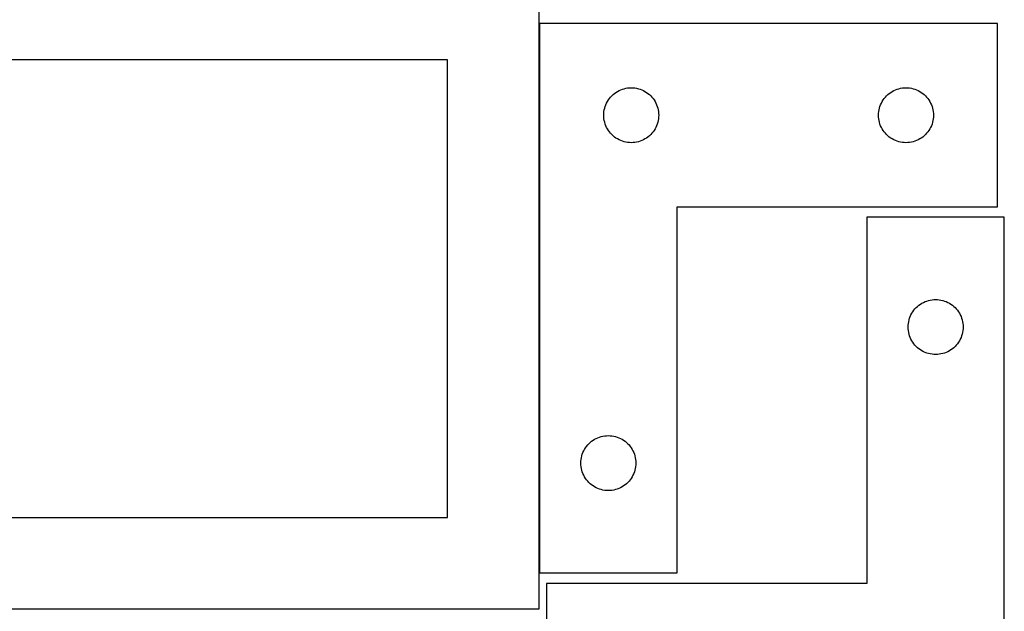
# Model space of a CAD drawing. Header units: millimetres. Extents: x 7 to 1243, y 7 to 2493.
# Tile 17 of 18: x 921 to 1243, y 2121 to 2315. Entities that reach past the tile are written whole.
import ezdxf

# ---------------------------------------------------------------- set-up
doc = ezdxf.new("R2010")
doc.units = ezdxf.units.MM
doc.layers.add('COMMON', color=5, linetype='CONTINUOUS', true_color=0x0000ff)
doc.layers.add('CUT', color=7, linetype='CONTINUOUS', true_color=0x000000)

msp = doc.modelspace()

# ---------------------------------------------------------------- linework, layer by layer
at = {"layer": 'COMMON'}
msp.add_line((1091.183739, 2133.535704), (1091.183739, 2313.535704), dxfattribs=at)
at = {"layer": 'CUT'}
for p, q in [((1091.083738, 2121.730531), (1091.083738, 2331.730531)), ((1091.283739, 2313.535704), (1091.283739, 2133.535704)), ((1241.283739, 2313.535704), (1091.283739, 2313.535704)), ((1241.283739, 2253.535704), (1241.283739, 2313.535704)), ((1061.083738, 2301.730531), (851.083738, 2301.730531)), ((1061.083738, 2151.730531), (1061.083738, 2301.730531)), ((1114.517181, 2289.469816), (1114.919778, 2289.899665)), ((1114.919778, 2289.899665), (1115.349627, 2290.302262)), ((1115.349627, 2290.302262), (1115.804886, 2290.675884)), ((1115.804886, 2290.675884), (1116.283607, 2291.01893)), ((1116.283607, 2291.01893), (1116.783739, 2291.329933)), ((1116.783739, 2291.329933), (1117.303141, 2291.607559)), ((1117.303141, 2291.607559), (1117.839588, 2291.85062)), ((1117.839588, 2291.85062), (1118.390784, 2292.058075)), ((1118.390784, 2292.058075), (1118.954368, 2292.229036)), ((1118.954368, 2292.229036), (1119.527926, 2292.362771)), ((1119.527926, 2292.362771), (1120.109004, 2292.458708)), ((1120.109004, 2292.458708), (1120.695111, 2292.516434)), ((1120.695111, 2292.516434), (1121.283739, 2292.535704)), ((1121.283739, 2292.535704), (1121.872367, 2292.516434)), ((1121.872367, 2292.516434), (1122.458475, 2292.458708)), ((1122.458475, 2292.458708), (1123.039552, 2292.362771)), ((1123.039552, 2292.362771), (1123.613111, 2292.229036)), ((1123.613111, 2292.229036), (1124.176694, 2292.058075)), ((1124.176694, 2292.058075), (1124.72789, 2291.85062)), ((1124.72789, 2291.85062), (1125.264338, 2291.607559)), ((1125.264338, 2291.607559), (1125.783739, 2291.329933)), ((1125.783739, 2291.329933), (1126.283871, 2291.01893)), ((1126.283871, 2291.01893), (1126.762592, 2290.675884)), ((1126.762592, 2290.675884), (1127.217852, 2290.302262)), ((1127.217852, 2290.302262), (1127.6477, 2289.899665)), ((1127.6477, 2289.899665), (1128.050298, 2289.469816)), ((1204.517181, 2289.469816), (1204.919778, 2289.899665)), ((1204.919778, 2289.899665), (1205.349627, 2290.302262)), ((1205.349627, 2290.302262), (1205.804886, 2290.675884)), ((1205.804886, 2290.675884), (1206.283607, 2291.01893)), ((1206.283607, 2291.01893), (1206.783739, 2291.329933)), ((1206.783739, 2291.329933), (1207.303141, 2291.607559)), ((1207.303141, 2291.607559), (1207.839588, 2291.85062)), ((1207.839588, 2291.85062), (1208.390784, 2292.058075)), ((1208.390784, 2292.058075), (1208.954368, 2292.229036)), ((1208.954368, 2292.229036), (1209.527926, 2292.362771)), ((1209.527926, 2292.362771), (1210.109004, 2292.458708)), ((1210.109004, 2292.458708), (1210.695111, 2292.516434)), ((1210.695111, 2292.516434), (1211.283739, 2292.535704)), ((1211.283739, 2292.535704), (1211.872367, 2292.516434)), ((1211.872367, 2292.516434), (1212.458475, 2292.458708)), ((1212.458475, 2292.458708), (1213.039552, 2292.362771)), ((1213.039552, 2292.362771), (1213.613111, 2292.229036)), ((1213.613111, 2292.229036), (1214.176694, 2292.058075)), ((1214.176694, 2292.058075), (1214.72789, 2291.85062)), ((1214.72789, 2291.85062), (1215.264338, 2291.607559)), ((1215.264338, 2291.607559), (1215.783739, 2291.329933)), ((1215.783739, 2291.329933), (1216.283871, 2291.01893)), ((1216.283871, 2291.01893), (1216.762592, 2290.675884)), ((1216.762592, 2290.675884), (1217.217852, 2290.302262)), ((1217.217852, 2290.302262), (1217.6477, 2289.899665)), ((1217.6477, 2289.899665), (1218.050298, 2289.469816)), ((1112.761368, 2286.428659), (1112.968824, 2286.979855)), ((1112.968824, 2286.979855), (1113.211885, 2287.516302)), ((1113.211885, 2287.516302), (1113.489511, 2288.035704)), ((1113.489511, 2288.035704), (1113.800513, 2288.535836)), ((1113.800513, 2288.535836), (1114.143559, 2289.014557)), ((1114.143559, 2289.014557), (1114.517181, 2289.469816)), ((1128.050298, 2289.469816), (1128.423919, 2289.014557)), ((1128.423919, 2289.014557), (1128.766966, 2288.535836)), ((1128.766966, 2288.535836), (1129.077968, 2288.035704)), ((1129.077968, 2288.035704), (1129.355594, 2287.516302)), ((1129.355594, 2287.516302), (1129.598655, 2286.979855)), ((1129.598655, 2286.979855), (1129.80611, 2286.428659)), ((1202.761368, 2286.428659), (1202.968824, 2286.979855)), ((1202.968824, 2286.979855), (1203.211885, 2287.516302)), ((1203.211885, 2287.516302), (1203.489511, 2288.035704)), ((1203.489511, 2288.035704), (1203.800513, 2288.535836)), ((1203.800513, 2288.535836), (1204.143559, 2289.014557)), ((1204.143559, 2289.014557), (1204.517181, 2289.469816)), ((1218.050298, 2289.469816), (1218.423919, 2289.014557)), ((1218.423919, 2289.014557), (1218.766966, 2288.535836)), ((1218.766966, 2288.535836), (1219.077968, 2288.035704)), ((1219.077968, 2288.035704), (1219.355594, 2287.516302)), ((1219.355594, 2287.516302), (1219.598655, 2286.979855)), ((1219.598655, 2286.979855), (1219.80611, 2286.428659)), ((1112.283739, 2283.535704), (1112.303009, 2284.124332)), ((1112.303009, 2282.947076), (1112.283739, 2283.535704)), ((1112.303009, 2284.124332), (1112.360736, 2284.71044)), ((1112.360736, 2284.71044), (1112.456672, 2285.291517)), ((1112.456672, 2285.291517), (1112.590407, 2285.865075)), ((1112.590407, 2285.865075), (1112.761368, 2286.428659)), ((1129.80611, 2286.428659), (1129.977072, 2285.865075)), ((1129.977072, 2285.865075), (1130.110807, 2285.291517)), ((1130.110807, 2285.291517), (1130.206743, 2284.71044)), ((1130.206743, 2284.71044), (1130.26447, 2284.124332)), ((1130.26447, 2284.124332), (1130.283739, 2283.535704)), ((1130.283739, 2283.535704), (1130.26447, 2282.947076)), ((1202.283739, 2283.535704), (1202.303009, 2284.124332)), ((1202.303009, 2282.947076), (1202.283739, 2283.535704)), ((1202.303009, 2284.124332), (1202.360736, 2284.71044)), ((1202.360736, 2284.71044), (1202.456672, 2285.291517)), ((1202.456672, 2285.291517), (1202.590407, 2285.865075)), ((1202.590407, 2285.865075), (1202.761368, 2286.428659)), ((1219.80611, 2286.428659), (1219.977072, 2285.865075)), ((1219.977072, 2285.865075), (1220.110807, 2285.291517)), ((1220.110807, 2285.291517), (1220.206743, 2284.71044)), ((1220.206743, 2284.71044), (1220.26447, 2284.124332)), ((1220.26447, 2284.124332), (1220.283739, 2283.535704)), ((1220.283739, 2283.535704), (1220.26447, 2282.947076)), ((1112.360736, 2282.360968), (1112.303009, 2282.947076)), ((1112.456672, 2281.779891), (1112.360736, 2282.360968)), ((1112.590407, 2281.206333), (1112.456672, 2281.779891)), ((1112.761368, 2280.642749), (1112.590407, 2281.206333)), ((1112.968824, 2280.091553), (1112.761368, 2280.642749)), ((1129.80611, 2280.642749), (1129.598655, 2280.091553)), ((1129.977072, 2281.206333), (1129.80611, 2280.642749)), ((1130.110807, 2281.779891), (1129.977072, 2281.206333)), ((1130.206743, 2282.360968), (1130.110807, 2281.779891)), ((1130.26447, 2282.947076), (1130.206743, 2282.360968)), ((1202.360736, 2282.360968), (1202.303009, 2282.947076)), ((1202.456672, 2281.779891), (1202.360736, 2282.360968)), ((1202.590407, 2281.206333), (1202.456672, 2281.779891)), ((1202.761368, 2280.642749), (1202.590407, 2281.206333)), ((1202.968824, 2280.091553), (1202.761368, 2280.642749)), ((1219.80611, 2280.642749), (1219.598655, 2280.091553)), ((1219.977072, 2281.206333), (1219.80611, 2280.642749)), ((1220.110807, 2281.779891), (1219.977072, 2281.206333)), ((1220.206743, 2282.360968), (1220.110807, 2281.779891)), ((1220.26447, 2282.947076), (1220.206743, 2282.360968)), ((1113.211885, 2279.555106), (1112.968824, 2280.091553)), ((1113.489511, 2279.035704), (1113.211885, 2279.555106)), ((1113.800513, 2278.535572), (1113.489511, 2279.035704)), ((1114.143559, 2278.056851), (1113.800513, 2278.535572)), ((1114.517181, 2277.601592), (1114.143559, 2278.056851)), ((1114.919778, 2277.171743), (1114.517181, 2277.601592)), ((1115.349627, 2276.769146), (1114.919778, 2277.171743)), ((1127.6477, 2277.171743), (1127.217852, 2276.769146)), ((1128.050298, 2277.601592), (1127.6477, 2277.171743)), ((1128.423919, 2278.056851), (1128.050298, 2277.601592)), ((1128.766966, 2278.535572), (1128.423919, 2278.056851)), ((1129.077968, 2279.035704), (1128.766966, 2278.535572)), ((1129.355594, 2279.555106), (1129.077968, 2279.035704)), ((1129.598655, 2280.091553), (1129.355594, 2279.555106)), ((1203.211885, 2279.555106), (1202.968824, 2280.091553)), ((1203.489511, 2279.035704), (1203.211885, 2279.555106)), ((1203.800513, 2278.535572), (1203.489511, 2279.035704)), ((1204.143559, 2278.056851), (1203.800513, 2278.535572)), ((1204.517181, 2277.601592), (1204.143559, 2278.056851)), ((1204.919778, 2277.171743), (1204.517181, 2277.601592)), ((1205.349627, 2276.769146), (1204.919778, 2277.171743)), ((1217.6477, 2277.171743), (1217.217852, 2276.769146)), ((1218.050298, 2277.601592), (1217.6477, 2277.171743)), ((1218.423919, 2278.056851), (1218.050298, 2277.601592)), ((1218.766966, 2278.535572), (1218.423919, 2278.056851)), ((1219.077968, 2279.035704), (1218.766966, 2278.535572)), ((1219.355594, 2279.555106), (1219.077968, 2279.035704)), ((1219.598655, 2280.091553), (1219.355594, 2279.555106)), ((1115.804886, 2276.395524), (1115.349627, 2276.769146)), ((1116.283607, 2276.052477), (1115.804886, 2276.395524)), ((1116.783739, 2275.741475), (1116.283607, 2276.052477)), ((1117.303141, 2275.463849), (1116.783739, 2275.741475)), ((1117.839588, 2275.220788), (1117.303141, 2275.463849)), ((1118.390784, 2275.013333), (1117.839588, 2275.220788)), ((1118.954368, 2274.842371), (1118.390784, 2275.013333)), ((1119.527926, 2274.708636), (1118.954368, 2274.842371)), ((1120.109004, 2274.6127), (1119.527926, 2274.708636)), ((1120.695111, 2274.554974), (1120.109004, 2274.6127)), ((1121.283739, 2274.535704), (1120.695111, 2274.554974)), ((1121.872367, 2274.554974), (1121.283739, 2274.535704)), ((1122.458475, 2274.6127), (1121.872367, 2274.554974)), ((1123.039552, 2274.708636), (1122.458475, 2274.6127)), ((1123.613111, 2274.842371), (1123.039552, 2274.708636)), ((1124.176694, 2275.013333), (1123.613111, 2274.842371)), ((1124.72789, 2275.220788), (1124.176694, 2275.013333)), ((1125.264338, 2275.463849), (1124.72789, 2275.220788)), ((1125.783739, 2275.741475), (1125.264338, 2275.463849)), ((1126.283871, 2276.052477), (1125.783739, 2275.741475)), ((1126.762592, 2276.395524), (1126.283871, 2276.052477)), ((1127.217852, 2276.769146), (1126.762592, 2276.395524)), ((1205.804886, 2276.395524), (1205.349627, 2276.769146)), ((1206.283607, 2276.052477), (1205.804886, 2276.395524)), ((1206.783739, 2275.741475), (1206.283607, 2276.052477)), ((1207.303141, 2275.463849), (1206.783739, 2275.741475)), ((1207.839588, 2275.220788), (1207.303141, 2275.463849)), ((1208.390784, 2275.013333), (1207.839588, 2275.220788)), ((1208.954368, 2274.842371), (1208.390784, 2275.013333)), ((1209.527926, 2274.708636), (1208.954368, 2274.842371)), ((1210.109004, 2274.6127), (1209.527926, 2274.708636)), ((1210.695111, 2274.554974), (1210.109004, 2274.6127)), ((1211.283739, 2274.535704), (1210.695111, 2274.554974)), ((1211.872367, 2274.554974), (1211.283739, 2274.535704)), ((1212.458475, 2274.6127), (1211.872367, 2274.554974)), ((1213.039552, 2274.708636), (1212.458475, 2274.6127)), ((1213.613111, 2274.842371), (1213.039552, 2274.708636)), ((1214.176694, 2275.013333), (1213.613111, 2274.842371)), ((1214.72789, 2275.220788), (1214.176694, 2275.013333)), ((1215.264338, 2275.463849), (1214.72789, 2275.220788)), ((1215.783739, 2275.741475), (1215.264338, 2275.463849)), ((1216.283871, 2276.052477), (1215.783739, 2275.741475)), ((1216.762592, 2276.395524), (1216.283871, 2276.052477)), ((1217.217852, 2276.769146), (1216.762592, 2276.395524)), ((1136.283739, 2133.535704), (1136.283739, 2253.535704)), ((1136.283739, 2253.535704), (1241.283739, 2253.535704)), ((1243.485505, 2250.122379), (1198.485505, 2250.122379)), ((1198.485505, 2250.122379), (1198.485505, 2130.122379)), ((1243.485505, 2070.122379), (1243.485505, 2250.122379)), ((1216.485505, 2221.916607), (1217.004907, 2222.194233)), ((1217.004907, 2222.194233), (1217.541354, 2222.437294)), ((1217.541354, 2222.437294), (1218.09255, 2222.64475)), ((1218.09255, 2222.64475), (1218.656133, 2222.815711)), ((1218.656133, 2222.815711), (1219.229692, 2222.949446)), ((1219.229692, 2222.949446), (1219.810769, 2223.045382)), ((1219.810769, 2223.045382), (1220.396877, 2223.103109)), ((1220.396877, 2223.103109), (1220.985505, 2223.122379)), ((1220.985505, 2223.122379), (1221.574133, 2223.103109)), ((1221.574133, 2223.103109), (1222.160241, 2223.045382)), ((1222.160241, 2223.045382), (1222.741318, 2222.949446)), ((1222.741318, 2222.949446), (1223.314876, 2222.815711)), ((1223.314876, 2222.815711), (1223.87846, 2222.64475)), ((1223.87846, 2222.64475), (1224.429656, 2222.437294)), ((1224.429656, 2222.437294), (1224.966103, 2222.194233)), ((1224.966103, 2222.194233), (1225.485505, 2221.916607)), ((1213.191276, 2218.622379), (1213.502278, 2219.122511)), ((1213.502278, 2219.122511), (1213.845325, 2219.601232)), ((1213.845325, 2219.601232), (1214.218947, 2220.056491)), ((1214.218947, 2220.056491), (1214.621544, 2220.48634)), ((1214.621544, 2220.48634), (1215.051392, 2220.888937)), ((1215.051392, 2220.888937), (1215.506652, 2221.262559)), ((1215.506652, 2221.262559), (1215.985373, 2221.605605)), ((1215.985373, 2221.605605), (1216.485505, 2221.916607)), ((1225.485505, 2221.916607), (1225.985637, 2221.605605)), ((1225.985637, 2221.605605), (1226.464358, 2221.262559)), ((1226.464358, 2221.262559), (1226.919617, 2220.888937)), ((1226.919617, 2220.888937), (1227.349466, 2220.48634)), ((1227.349466, 2220.48634), (1227.752063, 2220.056491)), ((1227.752063, 2220.056491), (1228.125685, 2219.601232)), ((1228.125685, 2219.601232), (1228.468731, 2219.122511)), ((1228.468731, 2219.122511), (1228.779733, 2218.622379)), ((1212.062501, 2215.297114), (1212.158437, 2215.878192)), ((1212.158437, 2215.878192), (1212.292172, 2216.45175)), ((1212.292172, 2216.45175), (1212.463134, 2217.015334)), ((1212.463134, 2217.015334), (1212.670589, 2217.56653)), ((1212.670589, 2217.56653), (1212.91365, 2218.102977)), ((1212.91365, 2218.102977), (1213.191276, 2218.622379)), ((1228.779733, 2218.622379), (1229.057359, 2218.102977)), ((1229.057359, 2218.102977), (1229.300421, 2217.56653)), ((1229.300421, 2217.56653), (1229.507876, 2217.015334)), ((1229.507876, 2217.015334), (1229.678837, 2216.45175)), ((1229.678837, 2216.45175), (1229.812572, 2215.878192)), ((1229.812572, 2215.878192), (1229.908509, 2215.297114)), ((1211.985505, 2214.122379), (1212.004774, 2214.711007)), ((1212.004774, 2213.533751), (1211.985505, 2214.122379)), ((1212.004774, 2214.711007), (1212.062501, 2215.297114)), ((1212.062501, 2212.947643), (1212.004774, 2213.533751)), ((1212.158437, 2212.366566), (1212.062501, 2212.947643)), ((1229.908509, 2212.947643), (1229.812572, 2212.366566)), ((1229.908509, 2215.297114), (1229.966235, 2214.711007)), ((1229.966235, 2213.533751), (1229.908509, 2212.947643)), ((1229.966235, 2214.711007), (1229.985505, 2214.122379)), ((1229.985505, 2214.122379), (1229.966235, 2213.533751)), ((1212.292172, 2211.793007), (1212.158437, 2212.366566)), ((1212.463134, 2211.229423), (1212.292172, 2211.793007)), ((1212.670589, 2210.678228), (1212.463134, 2211.229423)), ((1212.91365, 2210.14178), (1212.670589, 2210.678228)), ((1213.191276, 2209.622379), (1212.91365, 2210.14178)), ((1213.502278, 2209.122247), (1213.191276, 2209.622379)), ((1228.779733, 2209.622379), (1228.468731, 2209.122247)), ((1229.057359, 2210.14178), (1228.779733, 2209.622379)), ((1229.300421, 2210.678228), (1229.057359, 2210.14178)), ((1229.507876, 2211.229423), (1229.300421, 2210.678228)), ((1229.678837, 2211.793007), (1229.507876, 2211.229423)), ((1229.812572, 2212.366566), (1229.678837, 2211.793007)), ((1213.845325, 2208.643526), (1213.502278, 2209.122247)), ((1214.218947, 2208.188266), (1213.845325, 2208.643526)), ((1214.621544, 2207.758418), (1214.218947, 2208.188266)), ((1215.051392, 2207.35582), (1214.621544, 2207.758418)), ((1215.506652, 2206.982199), (1215.051392, 2207.35582)), ((1215.985373, 2206.639152), (1215.506652, 2206.982199)), ((1216.485505, 2206.32815), (1215.985373, 2206.639152)), ((1217.004907, 2206.050524), (1216.485505, 2206.32815)), ((1217.541354, 2205.807463), (1217.004907, 2206.050524)), ((1224.966103, 2206.050524), (1224.429656, 2205.807463)), ((1225.485505, 2206.32815), (1224.966103, 2206.050524)), ((1225.985637, 2206.639152), (1225.485505, 2206.32815)), ((1226.464358, 2206.982199), (1225.985637, 2206.639152)), ((1226.919617, 2207.35582), (1226.464358, 2206.982199)), ((1227.349466, 2207.758418), (1226.919617, 2207.35582)), ((1227.752063, 2208.188266), (1227.349466, 2207.758418)), ((1228.125685, 2208.643526), (1227.752063, 2208.188266)), ((1228.468731, 2209.122247), (1228.125685, 2208.643526)), ((1218.09255, 2205.600008), (1217.541354, 2205.807463)), ((1218.656133, 2205.429046), (1218.09255, 2205.600008)), ((1219.229692, 2205.295311), (1218.656133, 2205.429046)), ((1219.810769, 2205.199375), (1219.229692, 2205.295311)), ((1220.396877, 2205.141648), (1219.810769, 2205.199375)), ((1220.985505, 2205.122379), (1220.396877, 2205.141648)), ((1221.574133, 2205.141648), (1220.985505, 2205.122379)), ((1222.160241, 2205.199375), (1221.574133, 2205.141648)), ((1222.741318, 2205.295311), (1222.160241, 2205.199375)), ((1223.314876, 2205.429046), (1222.741318, 2205.295311)), ((1223.87846, 2205.600008), (1223.314876, 2205.429046)), ((1224.429656, 2205.807463), (1223.87846, 2205.600008)), ((1108.304886, 2176.675884), (1108.783607, 2177.01893)), ((1108.783607, 2177.01893), (1109.283739, 2177.329933)), ((1109.283739, 2177.329933), (1109.803141, 2177.607559)), ((1109.803141, 2177.607559), (1110.339588, 2177.85062)), ((1110.339588, 2177.85062), (1110.890784, 2178.058075)), ((1110.890784, 2178.058075), (1111.454368, 2178.229036)), ((1111.454368, 2178.229036), (1112.027926, 2178.362771)), ((1112.027926, 2178.362771), (1112.609004, 2178.458708)), ((1112.609004, 2178.458708), (1113.195111, 2178.516434)), ((1113.195111, 2178.516434), (1113.783739, 2178.535704)), ((1113.783739, 2178.535704), (1114.372367, 2178.516434)), ((1114.372367, 2178.516434), (1114.958475, 2178.458708)), ((1114.958475, 2178.458708), (1115.539552, 2178.362771)), ((1115.539552, 2178.362771), (1116.113111, 2178.229036)), ((1116.113111, 2178.229036), (1116.676694, 2178.058075)), ((1116.676694, 2178.058075), (1117.22789, 2177.85062)), ((1117.22789, 2177.85062), (1117.764338, 2177.607559)), ((1117.764338, 2177.607559), (1118.283739, 2177.329933)), ((1118.283739, 2177.329933), (1118.783871, 2177.01893)), ((1118.783871, 2177.01893), (1119.262592, 2176.675884)), ((1105.711885, 2173.516302), (1105.989511, 2174.035704)), ((1105.989511, 2174.035704), (1106.300513, 2174.535836)), ((1106.300513, 2174.535836), (1106.643559, 2175.014557)), ((1106.643559, 2175.014557), (1107.017181, 2175.469816)), ((1107.017181, 2175.469816), (1107.419778, 2175.899665)), ((1107.419778, 2175.899665), (1107.849627, 2176.302262)), ((1107.849627, 2176.302262), (1108.304886, 2176.675884)), ((1119.262592, 2176.675884), (1119.717852, 2176.302262)), ((1119.717852, 2176.302262), (1120.1477, 2175.899665)), ((1120.1477, 2175.899665), (1120.550298, 2175.469816)), ((1120.550298, 2175.469816), (1120.923919, 2175.014557)), ((1120.923919, 2175.014557), (1121.266966, 2174.535836)), ((1121.266966, 2174.535836), (1121.577968, 2174.035704)), ((1121.577968, 2174.035704), (1121.855594, 2173.516302)), ((1104.803009, 2170.124332), (1104.860736, 2170.71044)), ((1104.860736, 2170.71044), (1104.956672, 2171.291517)), ((1104.956672, 2171.291517), (1105.090407, 2171.865075)), ((1105.090407, 2171.865075), (1105.261368, 2172.428659)), ((1105.261368, 2172.428659), (1105.468824, 2172.979855)), ((1105.468824, 2172.979855), (1105.711885, 2173.516302)), ((1121.855594, 2173.516302), (1122.098655, 2172.979855)), ((1122.098655, 2172.979855), (1122.30611, 2172.428659)), ((1122.30611, 2172.428659), (1122.477072, 2171.865075)), ((1122.477072, 2171.865075), (1122.610807, 2171.291517)), ((1122.610807, 2171.291517), (1122.706743, 2170.71044)), ((1122.706743, 2170.71044), (1122.76447, 2170.124332)), ((1104.783739, 2169.535704), (1104.803009, 2170.124332)), ((1104.803009, 2168.947076), (1104.783739, 2169.535704)), ((1104.860736, 2168.360968), (1104.803009, 2168.947076)), ((1104.956672, 2167.779891), (1104.860736, 2168.360968)), ((1105.090407, 2167.206333), (1104.956672, 2167.779891)), ((1122.610807, 2167.779891), (1122.477072, 2167.206333)), ((1122.706743, 2168.360968), (1122.610807, 2167.779891)), ((1122.76447, 2168.947076), (1122.706743, 2168.360968)), ((1122.76447, 2170.124332), (1122.783739, 2169.535704)), ((1122.783739, 2169.535704), (1122.76447, 2168.947076)), ((1105.261368, 2166.642749), (1105.090407, 2167.206333)), ((1105.468824, 2166.091553), (1105.261368, 2166.642749)), ((1105.711885, 2165.555106), (1105.468824, 2166.091553)), ((1105.989511, 2165.035704), (1105.711885, 2165.555106)), ((1106.300513, 2164.535572), (1105.989511, 2165.035704)), ((1106.643559, 2164.056851), (1106.300513, 2164.535572)), ((1121.266966, 2164.535572), (1120.923919, 2164.056851)), ((1121.577968, 2165.035704), (1121.266966, 2164.535572)), ((1121.855594, 2165.555106), (1121.577968, 2165.035704)), ((1122.098655, 2166.091553), (1121.855594, 2165.555106)), ((1122.30611, 2166.642749), (1122.098655, 2166.091553)), ((1122.477072, 2167.206333), (1122.30611, 2166.642749)), ((1107.017181, 2163.601592), (1106.643559, 2164.056851)), ((1107.419778, 2163.171743), (1107.017181, 2163.601592)), ((1107.849627, 2162.769146), (1107.419778, 2163.171743)), ((1108.304886, 2162.395524), (1107.849627, 2162.769146)), ((1108.783607, 2162.052477), (1108.304886, 2162.395524)), ((1109.283739, 2161.741475), (1108.783607, 2162.052477)), ((1109.803141, 2161.463849), (1109.283739, 2161.741475)), ((1110.339588, 2161.220788), (1109.803141, 2161.463849)), ((1110.890784, 2161.013333), (1110.339588, 2161.220788)), ((1111.454368, 2160.842371), (1110.890784, 2161.013333)), ((1116.676694, 2161.013333), (1116.113111, 2160.842371)), ((1117.22789, 2161.220788), (1116.676694, 2161.013333)), ((1117.764338, 2161.463849), (1117.22789, 2161.220788)), ((1118.283739, 2161.741475), (1117.764338, 2161.463849)), ((1118.783871, 2162.052477), (1118.283739, 2161.741475)), ((1119.262592, 2162.395524), (1118.783871, 2162.052477)), ((1119.717852, 2162.769146), (1119.262592, 2162.395524)), ((1120.1477, 2163.171743), (1119.717852, 2162.769146)), ((1120.550298, 2163.601592), (1120.1477, 2163.171743)), ((1120.923919, 2164.056851), (1120.550298, 2163.601592)), ((1112.027926, 2160.708636), (1111.454368, 2160.842371)), ((1112.609004, 2160.6127), (1112.027926, 2160.708636)), ((1113.195111, 2160.554974), (1112.609004, 2160.6127)), ((1113.783739, 2160.535704), (1113.195111, 2160.554974)), ((1114.372367, 2160.554974), (1113.783739, 2160.535704)), ((1114.958475, 2160.6127), (1114.372367, 2160.554974)), ((1115.539552, 2160.708636), (1114.958475, 2160.6127)), ((1116.113111, 2160.842371), (1115.539552, 2160.708636)), ((851.083738, 2151.730531), (1061.083738, 2151.730531)), ((1091.283739, 2133.535704), (1136.283739, 2133.535704)), ((1198.485505, 2130.122379), (1093.485505, 2130.122379)), ((1093.485505, 2130.122379), (1093.485505, 2070.122379)), ((821.083738, 2121.730531), (1091.083738, 2121.730531))]:
    msp.add_line(p, q, dxfattribs=at)

doc.saveas('drawing.dxf')
